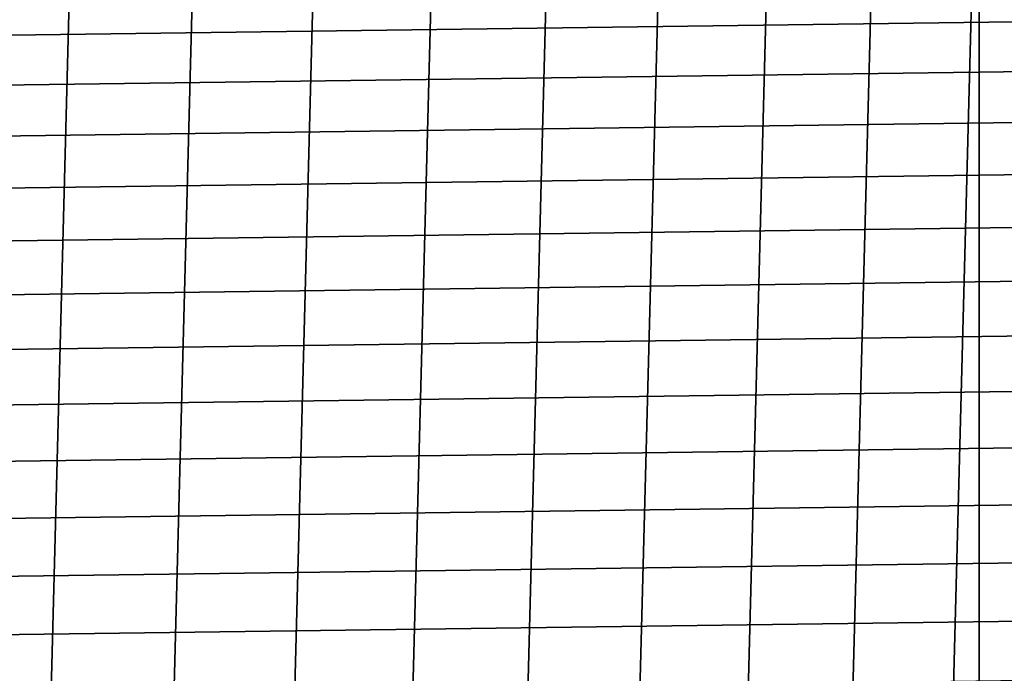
# Model space of a CAD drawing. Header units: metres. Extents: x -22 to 244, y -22 to 22.
# Tile 65 of 154: x 5.89 to 14.27, y 7.39 to 12.95. Entities that reach past the tile are written whole.
import ezdxf

# ---------------------------------------------------------------- set-up
doc = ezdxf.new("R2010")
doc.units = ezdxf.units.M
doc.layers.add('solid_10_151_023_XXX', color=7, linetype='CONTINUOUS')

msp = doc.modelspace()

# ---------------------------------------------------------------- linework, layer by layer
at = {"layer": 'solid_10_151_023_XXX'}
for points in [[(4.366583, -20.541006, 0.8), (5.435683, 20.284313, 0.8), (6.489897, 19.97201, 0.8), (5.435703, -20.284307, 0.8)], [(5.435703, -20.284307, 0.8), (6.489897, 19.97201, 0.8), (7.526357, 19.604944, 0.8), (6.489919, -19.972004, 0.8)], [(6.489919, -19.972004, 0.8), (7.526357, 19.604944, 0.8), (8.542211, 19.184122, 0.8), (7.526386, -19.604935, 0.8)], [(7.526386, -19.604935, 0.8), (8.542211, 19.184122, 0.8), (9.534631, 18.710712, 0.8), (8.542233, -19.184113, 0.8)], [(8.542233, -19.184113, 0.8), (9.534631, 18.710712, 0.8), (10.500863, 18.186035, 0.8), (9.534649, -18.710705, 0.8)], [(9.534649, -18.710705, 0.8), (10.500863, 18.186035, 0.8), (11.438317, 17.611498, 0.8), (10.500886, -18.186022, 0.8)], [(10.500886, -18.186022, 0.8), (11.438317, 17.611498, 0.8), (12.344459, 16.988651, 0.8), (11.43834, -17.611483, 0.8)], [(11.43834, -17.611483, 0.8), (12.344459, 16.988651, 0.8), (13.216754, 16.319233, 0.8), (12.344475, -16.98864, 0.8)], [(12.344475, -16.98864, 0.8), (13.216754, 16.319233, 0.8), (14.052798, 15.60509, 0.8), (13.216772, -16.319218, 0.8)], [(14.052822, -15.605069, 0.8), (13.216772, -16.319218, 0.8), (14.052798, 15.60509, 0.8)], [(14.052822, -15.605069, 0.8), (14.052798, 15.60509, 0.8), (14.850304, 14.848181, 0.8)], [(14.850325, -14.84816, 0.8), (14.052822, -15.605069, 0.8), (14.850304, 14.848181, 0.8)], [(15.280951, 13.363475, 269.950012), (-15.631352, 12.951864, 269.950012), (-15.970715, 12.531013, 269.950012), (15.631357, 12.951859, 269.950012)], [(15.631357, 12.951859, 269.950012), (-15.970715, 12.531013, 269.950012), (-16.298719, 12.10131, 269.950012), (15.970719, 12.531007, 269.950012)], [(15.970719, 12.531007, 269.950012), (-16.298719, 12.10131, 269.950012), (-16.615166, 11.663028, 269.950012), (16.298723, 12.101304, 269.950012)], [(16.298723, 12.101304, 269.950012), (-16.615166, 11.663028, 269.950012), (-16.919884, 11.216396, 269.950012), (16.615171, 11.663021, 269.950012)], [(16.615171, 11.663021, 269.950012), (-16.919884, 11.216396, 269.950012), (-17.212578, 10.761835, 269.950012), (16.919888, 11.21639, 269.950012)], [(16.919888, 11.21639, 269.950012), (-17.212578, 10.761835, 269.950012), (-17.493082, 10.299614, 269.950012), (17.212582, 10.761828, 269.950012)], [(17.212582, 10.761828, 269.950012), (-17.493082, 10.299614, 269.950012), (-17.761211, 9.830024, 269.950012), (17.493086, 10.299607, 269.950012)], [(17.493086, 10.299607, 269.950012), (-17.761211, 9.830024, 269.950012), (-18.016687, 9.35355, 269.950012), (17.761213, 9.830017, 269.950012)], [(17.761213, 9.830017, 269.950012), (-18.016687, 9.35355, 269.950012), (-18.259382, 8.870456, 269.950012), (18.016691, 9.353543, 269.950012)], [(18.016691, 9.353543, 269.950012), (-18.259382, 8.870456, 269.950012), (-18.4891, 8.381118, 269.950012), (18.259384, 8.870449, 269.950012)], [(18.259384, 8.870449, 269.950012), (-18.4891, 8.381118, 269.950012), (-18.705652, 7.885974, 269.950012), (18.489103, 8.381111, 269.950012)], [(18.489103, 8.381111, 269.950012), (-18.705652, 7.885974, 269.950012), (-18.908945, 7.385243, 269.950012), (18.705654, 7.885968, 269.950012)], [(18.705654, 7.885968, 269.950012), (-18.908945, 7.385243, 269.950012), (-19.098835, 6.879279, 269.950012), (18.908947, 7.385237, 269.950012)]]:
    msp.add_3dface(points, dxfattribs=at)

doc.saveas('drawing.dxf')
